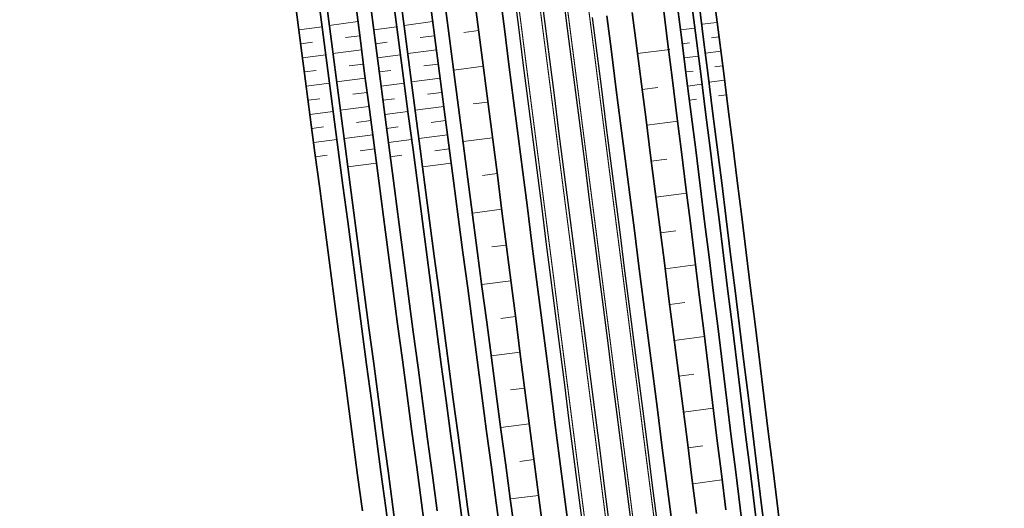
# Model space of a CAD drawing. Header units: metres. Extents: x 154839 to 161660, y 370737 to 378039.
# Tile 74 of 121: x 157076 to 157213, y 373669 to 373736. Entities that reach past the tile are written whole.
import ezdxf

# ---------------------------------------------------------------- set-up
doc = ezdxf.new("R2010")
doc.units = ezdxf.units.M
doc.linetypes.add('VW-3-3_STREEP', pattern=[6, 3, -3])
for name, color, linetype, lineweight in [('B-WE-GW-TALUDARCERING_LANG-G', 100, 'Continuous', 18), ('B-WE-GW-TALUDARCERING_WATER-G', 130, 'Continuous', 18), ('N-WE-GW-GRONDWERK_BERM-G', 100, 'Continuous', 35), ('N-WE-GW-WATERGANG-G', 130, 'Continuous', 35), ('N-WE-VH-VERHARDING_HALFVERHARDING_BERM-G', 252, 'Continuous', 35), ('N-WE-VH-VERHARDING_KANTVERHARDING-G', 210, 'Continuous', 30), ('N-WE-VW-MARKERING_LANGS_STREEP_33_015-G', 7, 'VW-3-3_STREEP', 35), ('N-WE-VW-MARKERING_LANGS_STREEP_DOORGETROKKEN_015-G', 7, 'Continuous', 35)]:
    doc.layers.add(name, color=color, linetype=linetype, lineweight=lineweight)

msp = doc.modelspace()

# ---------------------------------------------------------------- linework, layer by layer
at = {"layer": 'B-WE-GW-TALUDARCERING_LANG-G'}
for p, q in [((157140, 373734.79), (157137.95, 373734.53)), ((157161.99, 373731.59), (157166.45, 373732.16)), ((157140.64, 373729.84), (157136.54, 373729.31)), ((157162.63, 373726.62), (157164.83, 373726.9)), ((157141.27, 373724.88), (157139.23, 373724.62)), ((157163.27, 373721.66), (157167.6, 373722.21)), ((157141.91, 373719.93), (157137.83, 373719.41)), ((157163.9, 373716.69), (157166.04, 373716.97)), ((157142.55, 373714.98), (157140.51, 373714.71)), ((157164.54, 373711.72), (157168.78, 373712.27)), ((157143.18, 373710.02), (157139.13, 373709.5)), ((157165.18, 373706.76), (157167.28, 373707.03)), ((157143.82, 373705.07), (157141.8, 373704.81)), ((157165.82, 373701.79), (157170, 373702.33)), ((157144.46, 373700.12), (157140.42, 373699.6)), ((157166.45, 373696.83), (157168.53, 373697.1)), ((157145.09, 373695.16), (157143.08, 373694.9)), ((157167.09, 373691.86), (157171.23, 373692.39)), ((157145.73, 373690.21), (157141.73, 373689.7)), ((157167.73, 373686.9), (157169.78, 373687.16)), ((157146.37, 373685.26), (157144.38, 373685)), ((157168.37, 373681.93), (157172.45, 373682.46)), ((157147, 373680.3), (157143.06, 373679.8)), ((157169.01, 373676.97), (157171.03, 373677.23)), ((157147.64, 373675.35), (157145.68, 373675.1)), ((157169.64, 373672), (157173.67, 373672.52)), ((157148.27, 373670.39), (157144.39, 373669.9))]:
    msp.add_line(p, q, dxfattribs=at)
at = {"layer": 'B-WE-GW-TALUDARCERING_WATER-G'}
for p, q in [((157115.09, 373734.9), (157118.32, 373735.32)), ((157123.27, 373736.02), (157119.3, 373735.5)), ((157125.45, 373734.9), (157128.67, 373735.32)), ((157133.62, 373736.02), (157129.66, 373735.5)), ((157167.97, 373734.87), (157169.95, 373735.12)), ((157173, 373735.92), (157170.93, 373735.65)), ((157123.53, 373734.06), (157121.54, 373733.8)), ((157133.88, 373734.06), (157131.89, 373733.8)), ((157173.26, 373733.91), (157172.22, 373733.78)), ((157115.35, 373732.95), (157116.96, 373733.15)), ((157123.78, 373732.1), (157119.81, 373731.58)), ((157125.7, 373732.95), (157127.31, 373733.15)), ((157134.13, 373732.1), (157130.16, 373731.58)), ((157168.21, 373732.93), (157169.2, 373733.06)), ((157115.6, 373730.99), (157118.83, 373731.41)), ((157125.96, 373730.99), (157129.18, 373731.41)), ((157168.45, 373730.99), (157170.43, 373731.24)), ((157173.52, 373731.91), (157171.42, 373731.63)), ((157124.04, 373730.14), (157122.05, 373729.88)), ((157134.39, 373730.14), (157132.4, 373729.88)), ((157173.78, 373729.9), (157172.72, 373729.76)), ((157115.86, 373729.04), (157117.47, 373729.25)), ((157124.29, 373728.18), (157120.32, 373727.67)), ((157126.21, 373729.04), (157127.82, 373729.25)), ((157134.65, 373728.18), (157130.68, 373727.67)), ((157168.7, 373729.05), (157169.69, 373729.17)), ((157116.11, 373727.08), (157119.34, 373727.5)), ((157126.47, 373727.08), (157129.69, 373727.5)), ((157168.94, 373727.1), (157170.92, 373727.35)), ((157174.04, 373727.89), (157171.91, 373727.62)), ((157116.37, 373725.13), (157117.98, 373725.34)), ((157124.55, 373726.22), (157122.56, 373725.97)), ((157126.72, 373725.13), (157128.33, 373725.34)), ((157134.9, 373726.22), (157132.92, 373725.97)), ((157169.18, 373725.16), (157170.18, 373725.29)), ((157174.3, 373725.89), (157173.23, 373725.75)), ((157124.8, 373724.26), (157120.83, 373723.75)), ((157135.16, 373724.26), (157131.19, 373723.75)), ((157116.62, 373723.17), (157119.85, 373723.59)), ((157126.98, 373723.17), (157130.2, 373723.59)), ((157116.88, 373721.22), (157118.49, 373721.43)), ((157125.06, 373722.31), (157123.08, 373722.05)), ((157127.23, 373721.22), (157128.84, 373721.43)), ((157135.41, 373722.31), (157133.43, 373722.05)), ((157125.32, 373720.35), (157121.35, 373719.83)), ((157135.67, 373720.35), (157131.7, 373719.83)), ((157117.14, 373719.26), (157120.36, 373719.69)), ((157127.49, 373719.26), (157130.71, 373719.69)), ((157117.39, 373717.31), (157119, 373717.52)), ((157125.57, 373718.39), (157123.59, 373718.13)), ((157127.74, 373717.31), (157129.35, 373717.52)), ((157135.92, 373718.39), (157133.94, 373718.13)), ((157125.83, 373716.43), (157121.86, 373715.91)), ((157136.18, 373716.43), (157132.21, 373715.91))]:
    msp.add_line(p, q, dxfattribs=at)
at = {"layer": 'N-WE-GW-GRONDWERK_BERM-G', "flags": 128}
for points in [[(157135.25, 373738.99), (157135.89, 373734.03), (157136.54, 373729.08), (157137.19, 373724.12), (157137.84, 373719.16), (157138.49, 373714.2), (157139.14, 373709.25), (157139.79, 373704.29), (157140.45, 373699.33), (157141.11, 373694.38), (157141.76, 373689.42), (157142.42, 373684.46), (157143.08, 373679.51), (157143.75, 373674.55), (157144.41, 373669.59), (157145.08, 373664.64)], [(157139.39, 373739.53), (157140.03, 373734.57), (157140.67, 373729.61), (157141.3, 373724.65), (157141.94, 373719.69), (157142.58, 373714.73), (157143.22, 373709.77), (157143.85, 373704.81), (157144.49, 373699.85), (157145.13, 373694.89), (157145.76, 373689.93), (157146.4, 373684.97), (157147.04, 373680.01), (157147.68, 373675.06), (157148.31, 373670.1), (157148.95, 373665.14)], [(157165.57, 373737.85), (157166.19, 373732.89), (157166.82, 373727.93), (157167.44, 373722.96), (157168.07, 373718), (157168.69, 373713.04), (157169.31, 373708.08), (157169.93, 373703.12), (157170.55, 373698.16), (157171.16, 373693.2), (157171.78, 373688.23), (157172.39, 373683.27), (157173, 373678.31), (157173.61, 373673.35), (157174.22, 373668.38)], [(157170.18, 373667.86), (157169.54, 373672.82), (157168.9, 373677.78), (157168.26, 373682.74), (157167.63, 373687.7), (157166.99, 373692.66), (157166.35, 373697.62), (157165.72, 373702.58), (157165.08, 373707.54), (157164.44, 373712.5), (157163.8, 373717.46), (157163.17, 373722.41), (157162.53, 373727.37), (157161.89, 373732.33), (157161.26, 373737.29)]]:
    msp.add_lwpolyline(points, dxfattribs=at)
at = {"layer": 'N-WE-GW-WATERGANG-G', "flags": 128}
for points in [[(157123.9, 373668.24), (157123.23, 373673.2), (157122.57, 373678.16), (157121.91, 373683.12), (157121.25, 373688.08), (157120.59, 373693.04), (157119.93, 373698), (157119.28, 373702.96), (157118.62, 373707.92), (157117.97, 373712.88), (157117.32, 373717.84), (157116.67, 373722.8), (157116.02, 373727.76), (157115.38, 373732.72), (157114.73, 373737.68)], [(157117.95, 373738.09), (157118.6, 373733.14), (157119.25, 373728.18), (157119.89, 373723.22), (157120.54, 373718.26), (157121.19, 373713.3), (157121.85, 373708.34), (157122.5, 373703.38), (157123.16, 373698.42), (157123.81, 373693.46), (157124.47, 373688.51), (157125.13, 373683.55), (157125.79, 373678.59), (157126.45, 373673.63), (157127.12, 373668.68), (157127.78, 373663.72)], [(157128.77, 373663.85), (157128.11, 373668.81), (157127.44, 373673.77), (157126.78, 373678.72), (157126.12, 373683.68), (157125.46, 373688.64), (157124.8, 373693.6), (157124.15, 373698.55), (157123.49, 373703.51), (157122.84, 373708.47), (157122.19, 373713.43), (157121.53, 373718.39), (157120.89, 373723.35), (157120.24, 373728.3), (157119.59, 373733.26), (157118.95, 373738.22)], [(157122.91, 373738.74), (157123.56, 373733.78), (157124.2, 373728.82), (157124.85, 373723.86), (157125.5, 373718.91), (157126.15, 373713.95), (157126.8, 373708.99), (157127.46, 373704.03), (157128.11, 373699.08), (157128.77, 373694.12), (157129.43, 373689.16), (157130.09, 373684.21), (157130.75, 373679.25), (157131.41, 373674.3), (157132.07, 373669.34), (157132.74, 373664.38)], [(157134.25, 373668.24), (157133.59, 373673.2), (157132.92, 373678.16), (157132.26, 373683.12), (157131.6, 373688.08), (157130.94, 373693.04), (157130.29, 373698), (157129.63, 373702.96), (157128.98, 373707.92), (157128.32, 373712.88), (157127.67, 373717.84), (157127.02, 373722.8), (157126.38, 373727.76), (157125.73, 373732.72), (157125.08, 373737.68)], [(157128.31, 373738.09), (157128.95, 373733.14), (157129.6, 373728.18), (157130.25, 373723.22), (157130.9, 373718.26), (157131.55, 373713.3), (157132.2, 373708.34), (157132.85, 373703.38), (157133.51, 373698.42), (157134.16, 373693.46), (157134.82, 373688.51), (157135.48, 373683.55), (157136.14, 373678.59), (157136.81, 373673.63), (157137.47, 373668.68), (157138.14, 373663.72)], [(157139.13, 373663.85), (157138.46, 373668.81), (157137.8, 373673.77), (157137.14, 373678.72), (157136.47, 373683.68), (157135.81, 373688.64), (157135.16, 373693.6), (157134.5, 373698.55), (157133.84, 373703.51), (157133.19, 373708.47), (157132.54, 373713.43), (157131.89, 373718.39), (157131.24, 373723.35), (157130.59, 373728.3), (157129.94, 373733.26), (157129.3, 373738.22)], [(157133.27, 373738.74), (157133.91, 373733.78), (157134.56, 373728.82), (157135.2, 373723.86), (157135.85, 373718.91), (157136.5, 373713.95), (157137.16, 373708.99), (157137.81, 373704.03), (157138.47, 373699.08), (157139.12, 373694.12), (157139.78, 373689.16), (157140.44, 373684.21), (157141.1, 373679.25), (157141.76, 373674.3), (157142.43, 373669.34), (157143.09, 373664.38)], [(157167.55, 373738.1), (157168.18, 373733.14), (157168.8, 373728.18), (157169.43, 373723.22), (157170.05, 373718.26), (157170.67, 373713.3), (157171.29, 373708.34), (157171.91, 373703.37), (157172.53, 373698.41), (157173.15, 373693.45), (157173.76, 373688.49), (157174.37, 373683.53), (157174.98, 373678.56), (157175.59, 373673.6), (157176.2, 373668.64), (157176.81, 373663.67)], [(157169.53, 373738.36), (157170.16, 373733.4), (157170.79, 373728.43), (157171.41, 373723.47), (157172.04, 373718.51), (157172.66, 373713.55), (157173.28, 373708.59), (157173.9, 373703.63), (157174.51, 373698.67), (157175.13, 373693.71), (157175.74, 373688.74), (157176.36, 373683.78), (157176.97, 373678.82), (157177.58, 373673.86), (157178.19, 373668.89), (157178.79, 373663.93)], [(157179.79, 373664.06), (157179.18, 373669.02), (157178.57, 373673.98), (157177.96, 373678.95), (157177.35, 373683.91), (157176.74, 373688.87), (157176.12, 373693.83), (157175.51, 373698.79), (157174.89, 373703.76), (157174.27, 373708.72), (157173.65, 373713.68), (157173.03, 373718.64), (157172.4, 373723.6), (157171.78, 373728.56), (157171.15, 373733.52), (157170.52, 373738.48)], [(157181.94, 373664.33), (157181.33, 373669.3), (157180.72, 373674.26), (157180.11, 373679.22), (157179.5, 373684.18), (157178.89, 373689.15), (157178.28, 373694.11), (157177.66, 373699.07), (157177.04, 373704.03), (157176.42, 373708.99), (157175.8, 373713.96), (157175.18, 373718.92), (157174.56, 373723.88), (157173.93, 373728.84), (157173.31, 373733.8), (157172.64, 373738.75)]]:
    msp.add_lwpolyline(points, dxfattribs=at)
at = {"layer": 'N-WE-VH-VERHARDING_HALFVERHARDING_BERM-G', "flags": 128}
for points in [[(157142.91, 373739.98), (157143.55, 373735.02), (157144.19, 373730.06), (157144.83, 373725.1), (157145.46, 373720.14), (157146.1, 373715.18), (157146.74, 373710.22), (157147.37, 373705.26), (157148.01, 373700.3), (157148.65, 373695.34), (157149.29, 373690.39), (157149.92, 373685.43), (157150.56, 373680.47), (157151.2, 373675.51), (157151.83, 373670.55), (157152.47, 373665.59)], [(157166.65, 373667.41), (157166.02, 373672.37), (157165.38, 373677.33), (157164.74, 373682.29), (157164.11, 373687.25), (157163.47, 373692.21), (157162.83, 373697.17), (157162.19, 373702.13), (157161.56, 373707.08), (157160.92, 373712.04), (157160.28, 373717), (157159.65, 373721.96), (157159.01, 373726.92), (157158.37, 373731.88), (157157.74, 373736.84)]]:
    msp.add_lwpolyline(points, dxfattribs=at)
at = {"layer": 'N-WE-VH-VERHARDING_KANTVERHARDING-G', "flags": 128}
for points in [[(157148.52, 373740.7), (157149.16, 373735.74), (157149.79, 373730.78), (157150.43, 373725.82), (157151.07, 373720.86), (157151.7, 373715.9), (157152.34, 373710.94), (157152.98, 373705.98), (157153.62, 373701.02), (157154.25, 373696.06), (157154.89, 373691.11), (157155.53, 373686.15), (157156.16, 373681.19), (157156.8, 373676.23), (157157.44, 373671.27), (157158.07, 373666.31)], [(157151.49, 373741.08), (157152.13, 373736.12), (157152.77, 373731.16), (157153.41, 373726.2), (157154.04, 373721.24), (157154.68, 373716.28), (157155.32, 373711.32), (157155.95, 373706.37), (157156.59, 373701.41), (157157.23, 373696.45), (157157.86, 373691.49), (157158.5, 373686.53), (157159.14, 373681.57), (157159.78, 373676.61), (157160.41, 373671.65), (157161.05, 373666.69)]]:
    msp.add_lwpolyline(points, dxfattribs=at)
at = {"layer": 'N-WE-VH-VERHARDING_KANTVERHARDING-G'}
for points in [[(157154.45, 373665.84), (157153.82, 373670.8), (157153.18, 373675.76), (157152.54, 373680.72), (157151.91, 373685.68), (157151.27, 373690.64), (157150.63, 373695.6), (157149.99, 373700.56), (157149.36, 373705.52), (157148.72, 373710.48), (157148.08, 373715.44), (157147.45, 373720.4), (157146.81, 373725.35), (157146.17, 373730.31), (157145.54, 373735.27), (157144.9, 373740.23)], [(157164.67, 373667.16), (157164.03, 373672.12), (157163.4, 373677.07), (157162.76, 373682.03), (157162.12, 373686.99), (157161.49, 373691.95), (157160.85, 373696.91), (157160.21, 373701.87), (157159.57, 373706.83), (157158.94, 373711.79), (157158.3, 373716.75), (157157.66, 373721.71), (157157.03, 373726.67), (157156.39, 373731.63), (157155.75, 373736.59)]]:
    msp.add_lwpolyline(points, dxfattribs=at)
at = {"layer": 'N-WE-VW-MARKERING_LANGS_STREEP_33_015-G', "flags": 128}
for points in [[(156963.78, 374689.47, 0.15, 0.15, 0), (156965.21, 374686.28, 0.15, 0.15, 0), (156967.22, 374681.65, 0.15, 0.15, 0), (156969.19, 374677, 0.15, 0.15, 0), (156971.11, 374672.34, 0.15, 0.15, 0), (156972.99, 374667.65, 0.15, 0.15, 0), (156974.82, 374662.95, 0.15, 0.15, 0), (156976.6, 374658.22, 0.15, 0.15, 0), (156978.31, 374653.47, 0.15, 0.15, 0), (156980.02, 374648.72, 0.15, 0.15, 0), (156981.66, 374643.95, 0.15, 0.15, 0), (156983.25, 374639.17, 0.15, 0.15, 0), (156984.8, 374634.37, 0.15, 0.15, 0), (156986.31, 374629.57, 0.15, 0.15, 0), (156987.79, 374624.76, 0.15, 0.15, 0), (156989.24, 374619.95, 0.15, 0.15, 0), (156990.66, 374615.13, 0.15, 0.15, 0), (156990.66, 374615.13, 0.15, 0.15, 0), (156992.06, 374610.31, 0.15, 0.15, 0), (156993.44, 374605.49, 0.15, 0.15, 0), (156994.81, 374600.67, 0.15, 0.15, 0), (156996.17, 374595.85, 0.15, 0.15, 0), (156997.52, 374591.04, 0.15, 0.15, 0), (156998.88, 374586.22, 0.15, 0.15, 0), (157000.23, 374581.41, 0.15, 0.15, 0), (157001.59, 374576.6, 0.15, 0.15, 0), (157002.94, 374571.78, 0.15, 0.15, 0), (157004.29, 374566.97, 0.15, 0.15, 0), (157005.65, 374562.16, 0.15, 0.15, 0), (157007, 374557.34, 0.15, 0.15, 0), (157008.35, 374552.53, 0.15, 0.15, 0), (157009.71, 374547.72, 0.15, 0.15, 0), (157011.06, 374542.9, 0.15, 0.15, 0), (157012.41, 374538.09, 0.15, 0.15, 0), (157013.77, 374533.28, 0.15, 0.15, 0), (157015.12, 374528.47, 0.15, 0.15, 0), (157016.47, 374523.65, 0.15, 0.15, 0), (157017.83, 374518.84, 0.15, 0.15, 0), (157019.18, 374514.03, 0.15, 0.15, 0), (157020.53, 374509.21, 0.15, 0.15, 0), (157021.89, 374504.4, 0.15, 0.15, 0), (157023.24, 374499.59, 0.15, 0.15, 0), (157024.6, 374494.77, 0.15, 0.15, 0), (157025.95, 374489.96, 0.15, 0.15, 0), (157027.3, 374485.15, 0.15, 0.15, 0), (157028.66, 374480.33, 0.15, 0.15, 0), (157031.36, 374470.71, 0.15, 0.15, 0), (157034.07, 374461.08, 0.15, 0.15, 0), (157036.78, 374451.45, 0.15, 0.15, 0), (157039.48, 374441.83, 0.15, 0.15, 0), (157042.19, 374432.2, 0.15, 0.15, 0), (157044.9, 374422.57, 0.15, 0.15, 0), (157047.61, 374412.95, 0.15, 0.15, 0), (157050.31, 374403.32, 0.15, 0.15, 0), (157053.02, 374393.68, 0.15, 0.15, 0), (157054.35, 374388.85, 0.15, 0.15, 0), (157055.69, 374384.02, 0.15, 0.15, 0), (157056.99, 374379.18, 0.15, 0.15, 0), (157058.3, 374374.34, 0.15, 0.15, 0), (157059.58, 374369.49, 0.15, 0.15, 0), (157060.86, 374364.64, 0.15, 0.15, 0), (157062.11, 374359.78, 0.15, 0.15, 0), (157063.36, 374354.93, 0.15, 0.15, 0), (157064.58, 374350.06, 0.15, 0.15, 0), (157065.8, 374345.2, 0.15, 0.15, 0), (157066.99, 374340.33, 0.15, 0.15, 0), (157068.18, 374335.46, 0.15, 0.15, 0), (157069.34, 374330.58, 0.15, 0.15, 0), (157070.51, 374325.71, 0.15, 0.15, 0), (157071.64, 374320.82, 0.15, 0.15, 0), (157072.78, 374315.94, 0.15, 0.15, 0), (157073.88, 374311.05, 0.15, 0.15, 0), (157074.99, 374306.16, 0.15, 0.15, 0), (157076.07, 374301.26, 0.15, 0.15, 0), (157077.14, 374296.36, 0.15, 0.15, 0), (157078.19, 374291.46, 0.15, 0.15, 0), (157079.24, 374286.56, 0.15, 0.15, 0), (157080.26, 374281.65, 0.15, 0.15, 0), (157081.28, 374276.74, 0.15, 0.15, 0), (157082.27, 374271.82, 0.15, 0.15, 0), (157083.26, 374266.91, 0.15, 0.15, 0), (157084.22, 374261.99, 0.15, 0.15, 0), (157085.18, 374257.06, 0.15, 0.15, 0), (157086.11, 374252.14, 0.15, 0.15, 0), (157087.05, 374247.21, 0.15, 0.15, 0), (157087.95, 374242.28, 0.15, 0.15, 0), (157088.85, 374237.35, 0.15, 0.15, 0), (157089.73, 374232.41, 0.15, 0.15, 0), (157090.6, 374227.47, 0.15, 0.15, 0), (157091.45, 374222.53, 0.15, 0.15, 0), (157092.29, 374217.59, 0.15, 0.15, 0), (157093.11, 374212.64, 0.15, 0.15, 0), (157093.93, 374207.69, 0.15, 0.15, 0), (157094.71, 374202.74, 0.15, 0.15, 0), (157095.5, 374197.79, 0.15, 0.15, 0), (157096.26, 374192.83, 0.15, 0.15, 0), (157097.02, 374187.88, 0.15, 0.15, 0), (157097.75, 374182.92, 0.15, 0.15, 0), (157098.48, 374177.96, 0.15, 0.15, 0), (157099.18, 374172.99, 0.15, 0.15, 0), (157099.88, 374168.03, 0.15, 0.15, 0), (157100.55, 374163.06, 0.15, 0.15, 0), (157101.22, 374158.09, 0.15, 0.15, 0), (157101.86, 374153.12, 0.15, 0.15, 0), (157102.5, 374148.16, 0.15, 0.15, 0), (157103.78, 374138.24, 0.15, 0.15, 0), (157105.05, 374128.32, 0.15, 0.15, 0), (157106.33, 374118.4, 0.15, 0.15, 0), (157107.6, 374108.48, 0.15, 0.15, 0), (157108.87, 374098.56, 0.15, 0.15, 0), (157110.15, 374088.64, 0.15, 0.15, 0), (157111.42, 374078.73, 0.15, 0.15, 0), (157112.7, 374068.81, 0.15, 0.15, 0), (157113.97, 374058.89, 0.15, 0.15, 0), (157114.61, 374053.93, 0.15, 0.15, 0), (157115.24, 374048.97, 0.15, 0.15, 0), (157115.88, 374044.01, 0.15, 0.15, 0), (157116.52, 374039.05, 0.15, 0.15, 0), (157117.16, 374034.09, 0.15, 0.15, 0), (157117.79, 374029.13, 0.15, 0.15, 0), (157118.43, 374024.17, 0.15, 0.15, 0), (157119.07, 374019.21, 0.15, 0.15, 0), (157119.7, 374014.26, 0.15, 0.15, 0), (157120.34, 374009.3, 0.15, 0.15, 0), (157120.98, 374004.34, 0.15, 0.15, 0), (157121.62, 373999.38, 0.15, 0.15, 0), (157122.25, 373994.42, 0.15, 0.15, 0), (157122.89, 373989.46, 0.15, 0.15, 0), (157123.53, 373984.5, 0.15, 0.15, 0), (157124.16, 373979.54, 0.15, 0.15, 0), (157124.8, 373974.58, 0.15, 0.15, 0), (157125.44, 373969.62, 0.15, 0.15, 0), (157126.07, 373964.66, 0.15, 0.15, 0), (157126.71, 373959.7, 0.15, 0.15, 0), (157127.35, 373954.74, 0.15, 0.15, 0), (157127.99, 373949.79, 0.15, 0.15, 0), (157128.62, 373944.83, 0.15, 0.15, 0), (157129.26, 373939.87, 0.15, 0.15, 0), (157129.9, 373934.91, 0.15, 0.15, 0), (157130.53, 373929.95, 0.15, 0.15, 0), (157131.17, 373924.99, 0.15, 0.15, 0), (157131.81, 373920.03, 0.15, 0.15, 0), (157132.45, 373915.07, 0.15, 0.15, 0), (157133.08, 373910.11, 0.15, 0.15, 0), (157133.72, 373905.15, 0.15, 0.15, 0), (157134.36, 373900.19, 0.15, 0.15, 0), (157134.99, 373895.23, 0.15, 0.15, 0), (157135.63, 373890.27, 0.15, 0.15, 0), (157136.27, 373885.32, 0.15, 0.15, 0), (157136.9, 373880.36, 0.15, 0.15, 0), (157137.54, 373875.4, 0.15, 0.15, 0), (157138.18, 373870.44, 0.15, 0.15, 0), (157138.82, 373865.48, 0.15, 0.15, 0), (157139.45, 373860.52, 0.15, 0.15, 0), (157140.09, 373855.56, 0.15, 0.15, 0), (157140.73, 373850.6, 0.15, 0.15, 0), (157141.36, 373845.64, 0.15, 0.15, 0), (157142, 373840.68, 0.15, 0.15, 0), (157142.64, 373835.72, 0.15, 0.15, 0), (157143.28, 373830.76, 0.15, 0.15, 0), (157143.91, 373825.8, 0.15, 0.15, 0), (157144.55, 373820.84, 0.15, 0.15, 0), (157145.19, 373815.89, 0.15, 0.15, 0), (157145.82, 373810.93, 0.15, 0.15, 0), (157146.46, 373805.97, 0.15, 0.15, 0), (157147.1, 373801.01, 0.15, 0.15, 0), (157147.73, 373796.05, 0.15, 0.15, 0), (157148.37, 373791.09, 0.15, 0.15, 0), (157149.01, 373786.13, 0.15, 0.15, 0), (157149.65, 373781.17, 0.15, 0.15, 0), (157150.28, 373776.21, 0.15, 0.15, 0), (157150.92, 373771.25, 0.15, 0.15, 0), (157151.56, 373766.29, 0.15, 0.15, 0), (157152.19, 373761.33, 0.15, 0.15, 0), (157152.83, 373756.37, 0.15, 0.15, 0), (157153.47, 373751.42, 0.15, 0.15, 0), (157154.11, 373746.46, 0.15, 0.15, 0), (157154.74, 373741.5, 0.15, 0.15, 0), (157155.38, 373736.54, 0.15, 0.15, 0), (157156.02, 373731.58, 0.15, 0.15, 0), (157156.65, 373726.62, 0.15, 0.15, 0), (157157.29, 373721.66, 0.15, 0.15, 0), (157157.93, 373716.7, 0.15, 0.15, 0), (157158.56, 373711.74, 0.15, 0.15, 0), (157159.2, 373706.78, 0.15, 0.15, 0), (157159.84, 373701.82, 0.15, 0.15, 0), (157160.48, 373696.86, 0.15, 0.15, 0), (157161.11, 373691.9, 0.15, 0.15, 0), (157161.75, 373686.95, 0.15, 0.15, 0), (157162.39, 373681.99, 0.15, 0.15, 0), (157163.02, 373677.03, 0.15, 0.15, 0), (157163.66, 373672.07, 0.15, 0.15, 0), (157164.3, 373667.11, 0.15, 0.15, 0), (157164.94, 373662.15, 0.15, 0.15, 0), (157165.57, 373657.19, 0.15, 0.15, 0), (157166.21, 373652.23, 0.15, 0.15, 0), (157166.85, 373647.27, 0.15, 0.15, 0), (157167.48, 373642.31, 0.15, 0.15, 0), (157168.76, 373632.39, 0.15, 0.15, 0), (157170.03, 373622.48, 0.15, 0.15, 0), (157171.31, 373612.56, 0.15, 0.15, 0), (157172.58, 373602.64, 0.15, 0.15, 0), (157173.85, 373592.72, 0.15, 0.15, 0), (157175.13, 373582.8, 0.15, 0.15, 0), (157176.4, 373572.88, 0.15, 0.15, 0), (157177.68, 373562.96, 0.15, 0.15, 0), (157178.95, 373553.05, 0.15, 0.15, 0), (157180.23, 373543.13, 0.15, 0.15, 0), (157181.5, 373533.21, 0.15, 0.15, 0), (157182.77, 373523.29, 0.15, 0.15, 0), (157184.05, 373513.37, 0.15, 0.15, 0), (157185.32, 373503.45, 0.15, 0.15, 0), (157186.6, 373493.53, 0.15, 0.15, 0), (157187.87, 373483.62, 0.15, 0.15, 0), (157189.14, 373473.7, 0.15, 0.15, 0), (157190.42, 373463.78, 0.15, 0.15, 0), (157191.69, 373453.86, 0.15, 0.15, 0), (157192.97, 373443.94, 0.15, 0.15, 0), (157194.24, 373434.02, 0.15, 0.15, 0), (157195.51, 373424.11, 0.15, 0.15, 0), (157196.79, 373414.19, 0.15, 0.15, 0), (157198.06, 373404.27, 0.15, 0.15, 0), (157199.34, 373394.35, 0.15, 0.15, 0), (157200.61, 373384.43, 0.15, 0.15, 0), (157201.24, 373379.46, 0.15, 0.15, 0), (157201.87, 373374.49, 0.15, 0.15, 0), (157202.48, 373369.52, 0.15, 0.15, 0), (157203.1, 373364.55, 0.15, 0.15, 0), (157203.69, 373359.58, 0.15, 0.15, 0), (157204.29, 373354.61, 0.15, 0.15, 0), (157204.87, 373349.64, 0.15, 0.15, 0), (157205.45, 373344.66, 0.15, 0.15, 0), (157206.01, 373339.68, 0.15, 0.15, 0), (157206.58, 373334.71, 0.15, 0.15, 0), (157207.12, 373329.73, 0.15, 0.15, 0), (157207.67, 373324.75, 0.15, 0.15, 0), (157208.2, 373319.77, 0.15, 0.15, 0), (157208.73, 373314.79, 0.15, 0.15, 0), (157209.25, 373309.81, 0.15, 0.15, 0), (157209.76, 373304.83, 0.15, 0.15, 0), (157210.26, 373299.85, 0.15, 0.15, 0), (157210.75, 373294.86, 0.15, 0.15, 0), (157211.23, 373289.88, 0.15, 0.15, 0), (157211.72, 373284.89, 0.15, 0.15, 0), (157212.18, 373279.91, 0.15, 0.15, 0), (157212.64, 373274.92, 0.15, 0.15, 0), (157212.72, 373274.17, 0, 0, 0)], [(156955.21, 374685.25, 0.15, 0.15, 0), (156956.47, 374682.42, 0.15, 0.15, 0), (156958.45, 374677.88, 0.15, 0.15, 0), (156960.38, 374673.32, 0.15, 0.15, 0), (156962.26, 374668.74, 0.15, 0.15, 0), (156964.1, 374664.15, 0.15, 0.15, 0), (156965.9, 374659.53, 0.15, 0.15, 0), (156967.65, 374654.9, 0.15, 0.15, 0), (156969.32, 374650.24, 0.15, 0.15, 0), (156971, 374645.58, 0.15, 0.15, 0), (156972.61, 374640.89, 0.15, 0.15, 0), (156974.18, 374636.19, 0.15, 0.15, 0), (156975.7, 374631.47, 0.15, 0.15, 0), (156977.19, 374626.73, 0.15, 0.15, 0), (156978.65, 374621.98, 0.15, 0.15, 0), (156980.08, 374617.22, 0.15, 0.15, 0), (156981.49, 374612.45, 0.15, 0.15, 0), (156981.49, 374612.44, 0.15, 0.15, 0), (156982.88, 374607.66, 0.15, 0.15, 0), (156984.26, 374602.87, 0.15, 0.15, 0), (156985.62, 374598.07, 0.15, 0.15, 0), (156986.98, 374593.26, 0.15, 0.15, 0), (156988.33, 374588.45, 0.15, 0.15, 0), (156989.68, 374583.64, 0.15, 0.15, 0), (156991.04, 374578.83, 0.15, 0.15, 0), (156992.39, 374574.01, 0.15, 0.15, 0), (156993.75, 374569.2, 0.15, 0.15, 0), (156995.1, 374564.39, 0.15, 0.15, 0), (156996.45, 374559.57, 0.15, 0.15, 0), (156997.81, 374554.76, 0.15, 0.15, 0), (156999.16, 374549.95, 0.15, 0.15, 0), (157000.51, 374545.13, 0.15, 0.15, 0), (157001.87, 374540.32, 0.15, 0.15, 0), (157003.22, 374535.51, 0.15, 0.15, 0), (157004.57, 374530.69, 0.15, 0.15, 0), (157005.93, 374525.88, 0.15, 0.15, 0), (157007.28, 374521.07, 0.15, 0.15, 0), (157008.63, 374516.25, 0.15, 0.15, 0), (157009.99, 374511.44, 0.15, 0.15, 0), (157011.34, 374506.63, 0.15, 0.15, 0), (157012.69, 374501.81, 0.15, 0.15, 0), (157014.05, 374497, 0.15, 0.15, 0), (157015.4, 374492.19, 0.15, 0.15, 0), (157016.76, 374487.37, 0.15, 0.15, 0), (157018.11, 374482.56, 0.15, 0.15, 0), (157019.46, 374477.75, 0.15, 0.15, 0), (157022.17, 374468.12, 0.15, 0.15, 0), (157024.88, 374458.49, 0.15, 0.15, 0), (157027.58, 374448.87, 0.15, 0.15, 0), (157030.29, 374439.24, 0.15, 0.15, 0), (157033, 374429.61, 0.15, 0.15, 0), (157035.7, 374419.99, 0.15, 0.15, 0), (157038.41, 374410.36, 0.15, 0.15, 0), (157041.12, 374400.73, 0.15, 0.15, 0), (157043.82, 374391.11, 0.15, 0.15, 0), (157045.15, 374386.31, 0.15, 0.15, 0), (157046.48, 374381.5, 0.15, 0.15, 0), (157047.77, 374376.69, 0.15, 0.15, 0), (157049.07, 374371.87, 0.15, 0.15, 0), (157050.34, 374367.05, 0.15, 0.15, 0), (157051.61, 374362.23, 0.15, 0.15, 0), (157052.86, 374357.4, 0.15, 0.15, 0), (157054.1, 374352.57, 0.15, 0.15, 0), (157055.31, 374347.74, 0.15, 0.15, 0), (157056.53, 374342.9, 0.15, 0.15, 0), (157057.71, 374338.06, 0.15, 0.15, 0), (157058.9, 374333.22, 0.15, 0.15, 0), (157060.05, 374328.37, 0.15, 0.15, 0), (157061.21, 374323.52, 0.15, 0.15, 0), (157062.34, 374318.66, 0.15, 0.15, 0), (157063.47, 374313.8, 0.15, 0.15, 0), (157064.57, 374308.94, 0.15, 0.15, 0), (157065.67, 374304.08, 0.15, 0.15, 0), (157066.74, 374299.21, 0.15, 0.15, 0), (157067.81, 374294.34, 0.15, 0.15, 0), (157068.85, 374289.46, 0.15, 0.15, 0), (157069.89, 374284.59, 0.15, 0.15, 0), (157070.91, 374279.7, 0.15, 0.15, 0), (157071.92, 374274.82, 0.15, 0.15, 0), (157072.91, 374269.94, 0.15, 0.15, 0), (157073.89, 374265.05, 0.15, 0.15, 0), (157074.85, 374260.15, 0.15, 0.15, 0), (157075.8, 374255.26, 0.15, 0.15, 0), (157076.73, 374250.36, 0.15, 0.15, 0), (157077.66, 374245.46, 0.15, 0.15, 0), (157078.56, 374240.56, 0.15, 0.15, 0), (157079.46, 374235.65, 0.15, 0.15, 0), (157080.32, 374230.74, 0.15, 0.15, 0), (157081.19, 374225.84, 0.15, 0.15, 0), (157082.04, 374220.92, 0.15, 0.15, 0), (157082.88, 374216.01, 0.15, 0.15, 0), (157083.69, 374211.09, 0.15, 0.15, 0), (157084.5, 374206.17, 0.15, 0.15, 0), (157085.28, 374201.24, 0.15, 0.15, 0), (157086.07, 374196.32, 0.15, 0.15, 0), (157086.82, 374191.39, 0.15, 0.15, 0), (157087.57, 374186.46, 0.15, 0.15, 0), (157088.3, 374181.53, 0.15, 0.15, 0), (157089.02, 374176.6, 0.15, 0.15, 0), (157089.72, 374171.66, 0.15, 0.15, 0), (157090.42, 374166.72, 0.15, 0.15, 0), (157091.08, 374161.78, 0.15, 0.15, 0), (157091.75, 374156.84, 0.15, 0.15, 0), (157092.39, 374151.89, 0.15, 0.15, 0), (157093.03, 374146.94, 0.15, 0.15, 0), (157094.31, 374137.02, 0.15, 0.15, 0), (157095.58, 374127.1, 0.15, 0.15, 0), (157096.85, 374117.18, 0.15, 0.15, 0), (157098.13, 374107.26, 0.15, 0.15, 0), (157099.4, 374097.35, 0.15, 0.15, 0), (157100.68, 374087.43, 0.15, 0.15, 0), (157101.95, 374077.51, 0.15, 0.15, 0), (157103.22, 374067.59, 0.15, 0.15, 0), (157104.5, 374057.67, 0.15, 0.15, 0), (157105.14, 374052.71, 0.15, 0.15, 0), (157105.77, 374047.75, 0.15, 0.15, 0), (157106.41, 374042.79, 0.15, 0.15, 0), (157107.05, 374037.84, 0.15, 0.15, 0), (157107.68, 374032.88, 0.15, 0.15, 0), (157108.32, 374027.92, 0.15, 0.15, 0), (157108.96, 374022.96, 0.15, 0.15, 0), (157109.59, 374018, 0.15, 0.15, 0), (157110.23, 374013.04, 0.15, 0.15, 0), (157110.87, 374008.08, 0.15, 0.15, 0), (157111.51, 374003.12, 0.15, 0.15, 0), (157112.14, 373998.16, 0.15, 0.15, 0), (157112.78, 373993.2, 0.15, 0.15, 0), (157113.42, 373988.24, 0.15, 0.15, 0), (157114.05, 373983.28, 0.15, 0.15, 0), (157114.69, 373978.32, 0.15, 0.15, 0), (157115.33, 373973.36, 0.15, 0.15, 0), (157115.97, 373968.41, 0.15, 0.15, 0), (157116.6, 373963.45, 0.15, 0.15, 0), (157117.24, 373958.49, 0.15, 0.15, 0), (157117.88, 373953.53, 0.15, 0.15, 0), (157118.51, 373948.57, 0.15, 0.15, 0), (157119.15, 373943.61, 0.15, 0.15, 0), (157119.79, 373938.65, 0.15, 0.15, 0), (157120.42, 373933.69, 0.15, 0.15, 0), (157121.06, 373928.73, 0.15, 0.15, 0), (157121.7, 373923.77, 0.15, 0.15, 0), (157122.34, 373918.81, 0.15, 0.15, 0), (157122.97, 373913.85, 0.15, 0.15, 0), (157123.61, 373908.89, 0.15, 0.15, 0), (157124.25, 373903.94, 0.15, 0.15, 0), (157124.88, 373898.98, 0.15, 0.15, 0), (157125.52, 373894.02, 0.15, 0.15, 0), (157126.16, 373889.06, 0.15, 0.15, 0), (157126.8, 373884.1, 0.15, 0.15, 0), (157127.43, 373879.14, 0.15, 0.15, 0), (157128.07, 373874.18, 0.15, 0.15, 0), (157128.71, 373869.22, 0.15, 0.15, 0), (157129.34, 373864.26, 0.15, 0.15, 0), (157129.98, 373859.3, 0.15, 0.15, 0), (157130.62, 373854.34, 0.15, 0.15, 0), (157131.25, 373849.38, 0.15, 0.15, 0), (157131.89, 373844.42, 0.15, 0.15, 0), (157132.53, 373839.47, 0.15, 0.15, 0), (157133.17, 373834.51, 0.15, 0.15, 0), (157133.8, 373829.55, 0.15, 0.15, 0), (157134.44, 373824.59, 0.15, 0.15, 0), (157135.08, 373819.63, 0.15, 0.15, 0), (157135.71, 373814.67, 0.15, 0.15, 0), (157136.35, 373809.71, 0.15, 0.15, 0), (157136.99, 373804.75, 0.15, 0.15, 0), (157137.63, 373799.79, 0.15, 0.15, 0), (157138.26, 373794.83, 0.15, 0.15, 0), (157138.9, 373789.87, 0.15, 0.15, 0), (157139.54, 373784.91, 0.15, 0.15, 0), (157140.17, 373779.95, 0.15, 0.15, 0), (157140.81, 373774.99, 0.15, 0.15, 0), (157141.45, 373770.04, 0.15, 0.15, 0), (157142.09, 373765.08, 0.15, 0.15, 0), (157142.72, 373760.12, 0.15, 0.15, 0), (157143.36, 373755.16, 0.15, 0.15, 0), (157144, 373750.2, 0.15, 0.15, 0), (157144.63, 373745.24, 0.15, 0.15, 0), (157145.27, 373740.28, 0.15, 0.15, 0), (157145.91, 373735.32, 0.15, 0.15, 0), (157146.54, 373730.36, 0.15, 0.15, 0), (157147.18, 373725.4, 0.15, 0.15, 0), (157147.82, 373720.44, 0.15, 0.15, 0), (157148.46, 373715.48, 0.15, 0.15, 0), (157149.09, 373710.52, 0.15, 0.15, 0), (157149.73, 373705.57, 0.15, 0.15, 0), (157150.37, 373700.61, 0.15, 0.15, 0), (157151, 373695.65, 0.15, 0.15, 0), (157151.64, 373690.69, 0.15, 0.15, 0), (157152.28, 373685.73, 0.15, 0.15, 0), (157152.92, 373680.77, 0.15, 0.15, 0), (157153.55, 373675.81, 0.15, 0.15, 0), (157154.19, 373670.85, 0.15, 0.15, 0), (157154.83, 373665.89, 0.15, 0.15, 0), (157155.46, 373660.93, 0.15, 0.15, 0), (157156.1, 373655.97, 0.15, 0.15, 0), (157156.74, 373651.01, 0.15, 0.15, 0), (157157.37, 373646.05, 0.15, 0.15, 0), (157158.01, 373641.1, 0.15, 0.15, 0), (157159.29, 373631.18, 0.15, 0.15, 0), (157160.56, 373621.26, 0.15, 0.15, 0), (157161.83, 373611.34, 0.15, 0.15, 0), (157163.11, 373601.42, 0.15, 0.15, 0), (157164.38, 373591.5, 0.15, 0.15, 0), (157165.66, 373581.58, 0.15, 0.15, 0), (157166.93, 373571.67, 0.15, 0.15, 0), (157168.2, 373561.75, 0.15, 0.15, 0), (157169.48, 373551.83, 0.15, 0.15, 0), (157170.75, 373541.91, 0.15, 0.15, 0), (157172.03, 373531.99, 0.15, 0.15, 0), (157173.3, 373522.07, 0.15, 0.15, 0), (157174.58, 373512.15, 0.15, 0.15, 0), (157175.85, 373502.24, 0.15, 0.15, 0), (157177.12, 373492.32, 0.15, 0.15, 0), (157178.4, 373482.4, 0.15, 0.15, 0), (157179.67, 373472.48, 0.15, 0.15, 0), (157180.95, 373462.56, 0.15, 0.15, 0), (157182.22, 373452.64, 0.15, 0.15, 0), (157183.49, 373442.73, 0.15, 0.15, 0), (157184.77, 373432.81, 0.15, 0.15, 0), (157186.04, 373422.89, 0.15, 0.15, 0), (157187.32, 373412.97, 0.15, 0.15, 0), (157188.59, 373403.05, 0.15, 0.15, 0), (157189.87, 373393.13, 0.15, 0.15, 0), (157191.14, 373383.21, 0.15, 0.15, 0), (157191.77, 373378.26, 0.15, 0.15, 0), (157192.39, 373373.31, 0.15, 0.15, 0), (157193.01, 373368.36, 0.15, 0.15, 0), (157193.62, 373363.4, 0.15, 0.15, 0), (157194.21, 373358.44, 0.15, 0.15, 0), (157194.81, 373353.49, 0.15, 0.15, 0), (157195.39, 373348.53, 0.15, 0.15, 0), (157195.96, 373343.57, 0.15, 0.15, 0), (157196.53, 373338.61, 0.15, 0.15, 0), (157197.09, 373333.65, 0.15, 0.15, 0), (157197.63, 373328.69, 0.15, 0.15, 0), (157198.18, 373323.73, 0.15, 0.15, 0), (157198.71, 373318.76, 0.15, 0.15, 0), (157199.23, 373313.8, 0.15, 0.15, 0), (157199.75, 373308.83, 0.15, 0.15, 0), (157200.26, 373303.87, 0.15, 0.15, 0), (157200.75, 373298.9, 0.15, 0.15, 0), (157201.25, 373293.93, 0.15, 0.15, 0), (157201.73, 373288.96, 0.15, 0.15, 0), (157202.21, 373283.99, 0.15, 0.15, 0), (157202.67, 373279.02, 0.15, 0.15, 0), (157203.13, 373274.05, 0.15, 0.15, 0), (157203.14, 373274, 0.15, 0.15, 0), (157203.17, 373273.6, 0, 0, 0)]]:
    msp.add_lwpolyline(points, format="xyseb", dxfattribs=at)
at = {"layer": 'N-WE-VW-MARKERING_LANGS_STREEP_DOORGETROKKEN_015-G', "flags": 128}
for points in [[(157148.15, 373740.65, 0.15, 0.15, 0), (157148.78, 373735.69, 0.15, 0.15, 0), (157149.42, 373730.73, 0.15, 0.15, 0), (157150.06, 373725.77, 0.15, 0.15, 0), (157150.7, 373720.81, 0.15, 0.15, 0), (157151.33, 373715.85, 0.15, 0.15, 0), (157151.97, 373710.89, 0.15, 0.15, 0), (157152.61, 373705.93, 0.15, 0.15, 0), (157153.24, 373700.98, 0.15, 0.15, 0), (157153.88, 373696.02, 0.15, 0.15, 0), (157154.52, 373691.06, 0.15, 0.15, 0), (157155.15, 373686.1, 0.15, 0.15, 0), (157155.79, 373681.14, 0.15, 0.15, 0), (157156.43, 373676.18, 0.15, 0.15, 0), (157157.07, 373671.22, 0.15, 0.15, 0), (157157.7, 373666.26, 0.15, 0.15, 0)], [(157151.87, 373741.13, 0.15, 0.15, 0), (157152.5, 373736.17, 0.15, 0.15, 0), (157153.14, 373731.21, 0.15, 0.15, 0), (157153.78, 373726.25, 0.15, 0.15, 0), (157154.41, 373721.29, 0.15, 0.15, 0), (157155.05, 373716.33, 0.15, 0.15, 0), (157155.69, 373711.37, 0.15, 0.15, 0), (157156.33, 373706.41, 0.15, 0.15, 0), (157156.96, 373701.45, 0.15, 0.15, 0), (157157.6, 373696.49, 0.15, 0.15, 0), (157158.24, 373691.54, 0.15, 0.15, 0), (157158.87, 373686.58, 0.15, 0.15, 0), (157159.51, 373681.62, 0.15, 0.15, 0), (157160.15, 373676.66, 0.15, 0.15, 0), (157160.79, 373671.7, 0.15, 0.15, 0), (157161.42, 373666.74, 0.15, 0.15, 0)]]:
    msp.add_lwpolyline(points, format="xyseb", dxfattribs=at)

doc.saveas('drawing.dxf')
